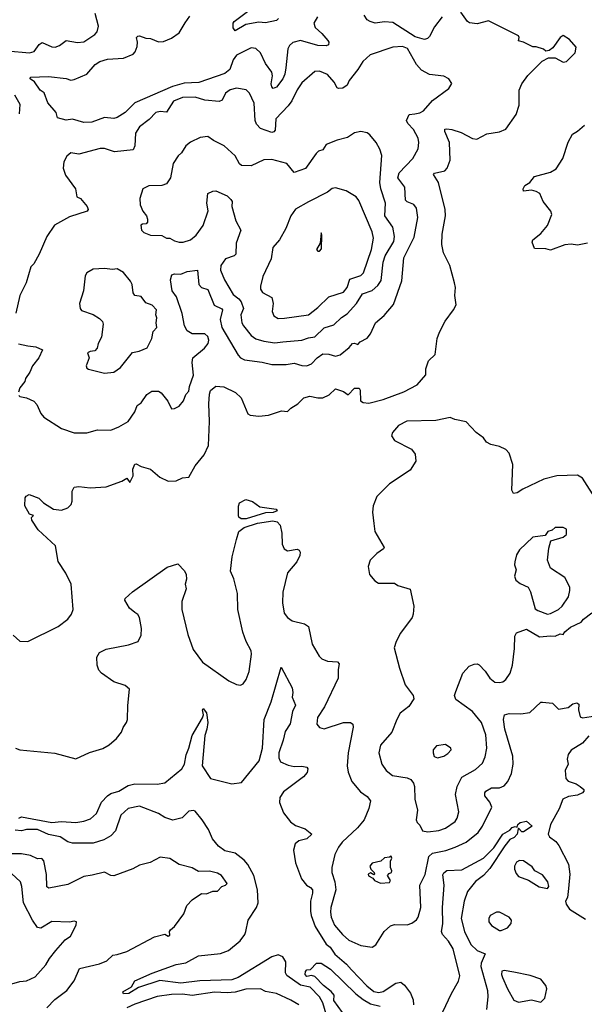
# Model space of a CAD drawing. Extents: x 1921360 to 2014538, y 768294 to 907744.
# Tile 175 of 256: x 1955753 to 1959297, y 807837 to 814017. Entities that reach past the tile are written whole.
import ezdxf

# ---------------------------------------------------------------- set-up
doc = ezdxf.new("R2010")
doc.units = 0

msp = doc.modelspace()

# ---------------------------------------------------------------- linework, layer by layer
at = {"layer": '0CON10XD'}
for points in [[(1955713, 810153), (1955755, 810116.2), (1955805, 810113.8), (1955995, 810208.2), (1956054.5, 810255), (1956077.5, 810285), (1956089.2, 810315), (1956076.9, 810475), (1956043.4, 810543.4), (1955995.6, 810615.6), (1955978, 810715), (1955870, 810815), (1955830, 810875), (1955828.3, 810891.7), (1955840, 810905), (1955814.1, 810914.1), (1955786.2, 810965), (1955787.5, 811015), (1955793.6, 811026.4), (1955813.6, 811036.4), (1955873.6, 811013.6), (1955903.3, 810985), (1955965, 810943.8), (1956015, 810938), (1956055, 810953.3), (1956076.7, 810975), (1956083.3, 810995), (1956081.7, 811058.3), (1956095, 811082.5), (1956123.6, 811086.4), (1956195, 811078.8), (1956295, 811084), (1956395, 811120), (1956425, 811140), (1956445, 811112.5), (1956465.4, 811154.6), (1956464.1, 811195.9), (1956475, 811226.7), (1956485, 811228.8), (1956515, 811212.5), (1956575, 811195.8), (1956633.8, 811145), (1956685, 811120.8), (1956735, 811122.5), (1956775, 811142), (1956815, 811146.2), (1956855, 811216.2), (1956911.4, 811285), (1956938.1, 811345), (1956944.2, 811495.8), (1956939.6, 811605), (1956943.5, 811666.5), (1956951.2, 811688.8), (1956985, 811716.9), (1957035, 811711.5), (1957106.9, 811676.9), (1957142.8, 811642.8), (1957185, 811543.3), (1957200, 811535), (1957255, 811528), (1957315, 811534.3), (1957397.1, 811562.9), (1957435, 811558.1), (1957455, 811579.2), (1957498.8, 811605), (1957537, 811643), (1957575, 811654.4), (1957625, 811642.9), (1957655.7, 811644.3), (1957695, 811662), (1957735, 811700), (1957785, 811683.3), (1957815, 811663.3), (1957855, 811703.8), (1957883.6, 811703.6), (1957891.2, 811691.2), (1957893.3, 811625), (1957910, 811615), (1957945, 811610.8), (1958035, 811632.9), (1958165, 811681.2), (1958247.5, 811725), (1958301.7, 811788.3), (1958303.3, 811825), (1958320, 811875), (1958360, 811915), (1958373.8, 812015), (1958388.8, 812055), (1958423.8, 812125), (1958476.7, 812195), (1958493, 812227), (1958483.8, 812285), (1958488, 812335), (1958482.5, 812365), (1958452.5, 812475), (1958413.4, 812553.4), (1958401.9, 812605), (1958405, 812670), (1958426.7, 812785), (1958424.4, 812825), (1958382.9, 812995), (1958350.8, 813045), (1958356, 813054), (1958421.7, 813068.3), (1958435.7, 813084.3), (1958455.8, 813135), (1958451.4, 813245), (1958421.4, 813315), (1958421.2, 813328.8), (1958435, 813332.5), (1958465, 813327.5), (1958525, 813308.1), (1958595, 813271.2), (1958623, 813267), (1958685, 813301.2), (1958765, 813313.8), (1958805, 813330), (1958868.8, 813421.2), (1958888.8, 813481.2), (1958889.2, 813575), (1958905.8, 813615), (1958943.2, 813666.8), (1959033.6, 813756.4), (1959073, 813777), (1959115, 813777.5), (1959165, 813749.2), (1959185, 813754), (1959240.7, 813809.3), (1959246.7, 813845), (1959205, 813892.5), (1959165, 813916.7), (1959146.1, 813903.9), (1959099.3, 813840.7), (1959077, 813823), (1959055, 813820), (1959041.7, 813831.7), (1958995, 813846.7), (1958975, 813846.7), (1958915.8, 813875.8), (1958884, 813884), (1958888.8, 813905), (1958885, 813916.2), (1958695, 814009.4), (1958625, 813991.4), (1958577, 813997), (1958564, 814005), (1958523, 814063)], [(1957377.5, 814025), (1957365, 814012.5), (1957295, 813996.7), (1957255, 814001.2), (1957173.5, 813986.5), (1957105, 813947.5), (1957092.5, 813965), (1957093.8, 813995), (1957100, 814005), (1957199.3, 814080.7)], [(1955675, 813820.6), (1955815, 813807.8), (1955845, 813817.5), (1955875, 813861.9), (1955895, 813873.5), (1955955, 813846.9), (1955975, 813844.5), (1956002, 813855), (1956045, 813885.6), (1956115, 813874.4), (1956155, 813877.5), (1956225, 813924.3), (1956238.9, 813941.1), (1956248.2, 813975), (1956227.7, 814055)], [(1957622.2, 814035), (1957599.1, 813995), (1957607.1, 813967.1), (1957649.7, 813929.7), (1957687.5, 813885), (1957694.2, 813875), (1957690.6, 813859.4), (1957676.9, 813853.1), (1957624.7, 813855.3), (1957515, 813885.3), (1957467.3, 813872.7), (1957445.6, 813855), (1957435.3, 813834.7), (1957422.9, 813715), (1957417.1, 813675), (1957405, 813645.4), (1957365, 813592.5), (1957345, 813584.3), (1957335.4, 813595.4), (1957331.4, 813615), (1957339.5, 813665), (1957335, 813686.9), (1957295, 813742.2), (1957265, 813808.8), (1957235, 813835.3), (1957205, 813840.9), (1957113.8, 813795), (1957092.2, 813765), (1957073.1, 813705), (1957041.7, 813678.3), (1956878.1, 813621.9), (1956785, 813617.3), (1956712.9, 813597.1), (1956475, 813494.2), (1956414.5, 813435), (1956365, 813402.2), (1956345, 813395.7), (1956285, 813403.2), (1956205, 813373.2), (1956155, 813370.5), (1956085, 813393.2), (1956045, 813386.4), (1955991.1, 813401.1), (1955981.4, 813435), (1955930, 813495), (1955907.1, 813557.1), (1955882.5, 813575), (1955846.5, 813626.5), (1955818.8, 813645), (1955821.2, 813655), (1955935, 813659.6), (1956045, 813648.1), (1956075, 813637.9), (1956095, 813642.1), (1956175, 813674.6), (1956227.3, 813735), (1956255.8, 813755), (1956305, 813768.6), (1956405, 813774.7), (1956465, 813800.9), (1956477.9, 813815), (1956491.1, 813848.9), (1956492.8, 813875), (1956486, 813905), (1956495, 813914), (1956505, 813915.5), (1956545, 813900), (1956575, 813898.2), (1956625, 813877.5), (1956655, 813879.6), (1956705, 813900.8), (1956754.4, 813935), (1956792.5, 813997.5), (1956821.1, 814038.9)], [(1958405, 814034), (1958357.4, 813972.6), (1958325, 813910.8), (1958312, 813898), (1958295, 813893.3), (1958235, 813908), (1958095, 814000), (1958043.4, 814003.4), (1957985, 813994.5), (1957952, 814005), (1957935, 814015.8), (1957914.7, 814044.7)], [(1956095, 811423.1), (1956175, 811424.2), (1956242.3, 811442.3), (1956325, 811441.4), (1956375, 811460.6), (1956435, 811495.4), (1956475.6, 811555), (1956491.2, 811595), (1956515, 811611.2), (1956552, 811665), (1956582.5, 811685), (1956625, 811685.6), (1956642, 811675), (1956683.2, 811623.2), (1956705, 811573.8), (1956725, 811576.7), (1956755, 811592), (1956780.8, 811625), (1956795.8, 811664.2), (1956815.5, 811684.5), (1956820, 811715), (1956844.4, 811785), (1956835.8, 811865.8), (1956839.2, 811895), (1956912.3, 811955), (1956935.9, 811985), (1956940.5, 812005), (1956935, 812027.8), (1956916, 812046), (1956835, 812046.1), (1956803.6, 812063.6), (1956788.2, 812095), (1956773, 812173), (1956737.3, 812277.3), (1956710.7, 812315), (1956700.4, 812385), (1956708, 812415), (1956725, 812421.9), (1956765, 812419.4), (1956805, 812435.5), (1956870, 812445), (1956876.8, 812355), (1956895, 812336.4), (1956935, 812322.5), (1956974.7, 812225), (1957022.8, 812202.8), (1957026.5, 812195), (1957011.1, 812135), (1957022.7, 812085), (1957125, 811910.6), (1957139.2, 811895), (1957165, 811882.5), (1957275, 811868.2), (1957335, 811853.5), (1957425, 811851.9), (1957475, 811860.5), (1957525, 811845.5), (1957555, 811843.5), (1957585, 811857.5), (1957620.9, 811895), (1957655, 811918.8), (1957693, 811917), (1957735, 811905.6), (1957765, 811913.5), (1957820.7, 811959.2), (1957841.9, 811985), (1957855, 811987.1), (1957875, 811979.2), (1957890, 811995), (1957935, 812017.1), (1957954.4, 812045), (1957985.5, 812114.5), (1958040.7, 812159.3), (1958100.3, 812229.7), (1958151.9, 812378.1), (1958165, 812521.2), (1958228.9, 812651.1), (1958251.8, 812775), (1958244.7, 812834.7), (1958227.5, 812857.5), (1958185, 812873.5), (1958175.6, 812885), (1958170, 812965), (1958126.4, 813025), (1958135.5, 813055), (1958221.8, 813145), (1958253.7, 813206.3), (1958258.9, 813245), (1958253.7, 813273.7), (1958225, 813327.1), (1958190, 813365), (1958180.6, 813385), (1958198.3, 813421.7), (1958233.2, 813426.8), (1958265, 813431.8), (1958288.6, 813445), (1958345, 813508.6), (1958446.7, 813585), (1958466.4, 813616.4), (1958446.7, 813645), (1958415, 813661.2), (1958325, 813673.3), (1958275, 813700), (1958244.8, 813734.8), (1958187.3, 813835), (1958155, 813848.4), (1958095, 813844), (1957953.1, 813796.9), (1957906.2, 813755), (1957875, 813703.3), (1957821.4, 813635), (1957809.2, 813605), (1957782.4, 813587.6), (1957755, 813584.3), (1957745, 813590), (1957726.9, 813625), (1957685, 813673.1), (1957635, 813692.9), (1957605, 813692), (1957525, 813620.8), (1957495, 813575.8), (1957462.3, 813507.7), (1957437.8, 813475), (1957361.9, 813395), (1957357.3, 813322.7), (1957348.1, 813311.9), (1957335, 813309.2), (1957265, 813334.5), (1957240.3, 813360.3), (1957230.3, 813385), (1957225, 813492), (1957195.5, 813555), (1957175, 813577.1), (1957115, 813587.7), (1957073.6, 813576.3), (1957044.6, 813555.4), (1957025, 813512.5), (1957005, 813503.1), (1956915, 813512.5), (1956855, 813530.3), (1956775, 813528.8), (1956719.1, 813505), (1956675, 813436.5), (1956635, 813441.1), (1956607.1, 813435), (1956565, 813390), (1956504.3, 813345), (1956480.6, 813305), (1956476.4, 813225), (1956465, 813200), (1956348.3, 813188.3), (1956285, 813208.6), (1956257.5, 813207.5), (1956125, 813172.9), (1956075, 813180), (1956049.6, 813160.4), (1956029.6, 813125), (1956025.5, 813085.5), (1956040.7, 813040.7), (1956104, 812955), (1956112.5, 812905), (1956135, 812893.8), (1956177.5, 812845), (1956183.8, 812825), (1956175.8, 812814.2), (1956065, 812778.6), (1955972.4, 812727.6), (1955923, 812657), (1955876.2, 812545), (1955841.2, 812485), (1955822.5, 812465), (1955793.8, 812365), (1955754.2, 812285.8), (1955728.6, 812175)], [(1955751.2, 813425), (1955756.2, 813483.8), (1955722.9, 813542.9)], [(1959317.5, 812615), (1959255, 812602), (1959215, 812607.5), (1959175, 812604.2), (1959085, 812571.2), (1959055, 812578), (1958985, 812580), (1958970.7, 812620.7), (1958973.3, 812635), (1959023.8, 812675), (1959065.8, 812724.2), (1959092.5, 812795), (1959087.5, 812815), (1959038.8, 812875), (1959018.8, 812925), (1958995, 812939.2), (1958965, 812946.2), (1958915, 812940), (1958913.3, 812955), (1958923.3, 812975), (1958956.1, 812993.9), (1958985, 813032), (1959085, 813058.8), (1959119.7, 813080.3), (1959162, 813145), (1959195, 813247.5), (1959222.3, 813297.7), (1959255, 813316.7), (1959297.5, 813355)], [(1957355, 811989.2), (1957405, 811994.7), (1957525, 812005.3), (1957565, 812020.9), (1957605, 812025.7), (1957665, 812083.6), (1957725, 812101.5), (1957773.2, 812146.8), (1957809.4, 812170.6), (1957866.7, 812235), (1957905, 812295.4), (1957965, 812317.6), (1958001.3, 812348.7), (1958021.2, 812378.8), (1958035.3, 812494.7), (1958046.9, 812535), (1958101.9, 812625), (1958106.6, 812655), (1958094.6, 812715), (1958045.9, 812785), (1958048.4, 812865), (1958020, 812955), (1958013.6, 812995), (1958025.6, 813165), (1958014.5, 813204.5), (1957990.8, 813245), (1957951.2, 813295), (1957935, 813306), (1957894.1, 813314.1), (1957855, 813307.5), (1957811.7, 813278.3), (1957745, 813260.6), (1957677.7, 813232.3), (1957655, 813200.8), (1957629.1, 813190.9), (1957615, 813177.5), (1957547.1, 813082.9), (1957475, 813058.6), (1957430, 813115), (1957335, 813138.6), (1957285, 813136.9), (1957205, 813100), (1957145, 813102), (1957131.9, 813111.9), (1957105, 813161.2), (1957036.2, 813225), (1956968.8, 813258.8), (1956935, 813283.8), (1956885, 813276.7), (1956825, 813248.8), (1956795, 813224), (1956769.4, 813180.6), (1956748.3, 813161.7), (1956715.8, 813115), (1956700, 813025), (1956675, 812986.2), (1956645, 812975.8), (1956563.9, 812973.9), (1956526.2, 812955), (1956506.2, 812895), (1956509.5, 812855), (1956525.9, 812815.9), (1956550, 812785), (1956556.1, 812763.9), (1956556.2, 812745), (1956547.5, 812735), (1956525, 812734.2), (1956513.8, 812726.2), (1956517.8, 812695), (1956531.5, 812681.5), (1956575, 812664.2), (1956645, 812661.9), (1956675, 812646.2), (1956695, 812645.7), (1956725, 812629.2), (1956755, 812621.4), (1956778.7, 812621.3), (1956825, 812635.7), (1956860.5, 812665), (1956905, 812724.2), (1956936, 812816), (1956928, 812865), (1956935, 812926.7), (1956965, 812941.2), (1956985, 812942), (1957055, 812912.2), (1957079.2, 812889.2), (1957087.8, 812875), (1957084.5, 812845), (1957110.6, 812755), (1957142.2, 812695), (1957111.8, 812615), (1957110.5, 812545), (1957100, 812535), (1957044.7, 812515.3), (1957015.4, 812475), (1957013.3, 812445), (1957039.2, 812385), (1957092.3, 812292.3), (1957129.6, 812265), (1957143.2, 812245), (1957157.5, 812205), (1957141.8, 812165), (1957147.6, 812115), (1957156.9, 812095), (1957205.5, 812035), (1957235, 812013.1), (1957285, 811998.4), (1957355, 811989.2)], [(1957375, 812140.5), (1957415, 812143.6), (1957565, 812164.6), (1957625, 812210), (1957692.6, 812277.4), (1957785, 812305.6), (1957808.2, 812335), (1957825, 812387.8), (1957895, 812411.2), (1957911.3, 812428.7), (1957961.8, 812575), (1957973.2, 812645), (1957965.4, 812685), (1957880.9, 812880.9), (1957865.4, 812905.4), (1957802.6, 812942.6), (1957735, 812960.5), (1957715, 812956.7), (1957685, 812933.3), (1957565, 812874.4), (1957485, 812826.9), (1957455.6, 812785), (1957424.5, 812705.5), (1957384.6, 812635.4), (1957342.4, 812587.6), (1957330.6, 812515), (1957279.4, 812405), (1957264.5, 812345), (1957265.5, 812325), (1957276.9, 812305), (1957335, 812273.3), (1957343.6, 812235), (1957337.5, 812185), (1957348.6, 812158.6), (1957375, 812140.5)], [(1957635, 812563.1), (1957647.8, 812577.8), (1957650, 812665), (1957645, 812680), (1957640, 812615), (1957616.2, 812575), (1957624.5, 812564.5), (1957635, 812563.1)], [(1956285, 811798.8), (1956345, 811804), (1956385, 811833.8), (1956461.1, 811928.9), (1956502.8, 811937.2), (1956552.9, 811957.1), (1956582.7, 812015), (1956590.4, 812059.6), (1956614.6, 812085.4), (1956609.1, 812115), (1956613.8, 812145), (1956606.9, 812165), (1956611.9, 812195), (1956585, 812225.8), (1956545, 812240), (1956515, 812280), (1956475, 812286.2), (1956465, 812303.3), (1956458.7, 812355), (1956448.2, 812375), (1956405, 812430), (1956365, 812452.9), (1956335, 812449.2), (1956285, 812456), (1956215, 812450), (1956175, 812427.5), (1956165, 812410), (1956153.3, 812315), (1956127.5, 812235), (1956132.5, 812205), (1956141.7, 812191.7), (1956215, 812166), (1956255, 812142), (1956272.7, 812122.7), (1956277.5, 812105), (1956265.7, 812024.3), (1956245.8, 811985), (1956238.6, 811955), (1956225, 811937.5), (1956195, 811934.2), (1956178.8, 811925), (1956190, 811895), (1956170, 811845), (1956175, 811830), (1956185, 811822.5), (1956285, 811798.8)], [(1955745, 811983.3), (1955805, 811970.6), (1955855, 811964.4), (1955896.7, 811945), (1955874.1, 811895), (1955833.6, 811845), (1955817.7, 811805), (1955789.5, 811765), (1955784.4, 811745.6), (1955754.5, 811705.5), (1955745, 811680)], [(1955747.9, 811657.9), (1955755, 811650.8), (1955795, 811644.3), (1955842.2, 811622.2), (1955861.5, 811601.5), (1955886, 811545), (1955905, 811522), (1956015, 811452), (1956095, 811423.1)], [(1959376.9, 810995), (1959285, 811140), (1959255, 811158.8), (1959123.6, 811153.6), (1959042, 811132), (1958910.5, 811069.5), (1958875, 811046.7), (1958853, 811043), (1958841.2, 811065), (1958848.8, 811225), (1958825, 811296.7), (1958805, 811318.8), (1958765, 811338.8), (1958711.2, 811351.2), (1958684.2, 811364.2), (1958665, 811392.5), (1958617.5, 811425), (1958555, 811492.5), (1958485, 811507.5), (1958455, 811520), (1958365, 811501.2), (1958183, 811497), (1958130.3, 811469.7), (1958093.3, 811425), (1958087.5, 811405), (1958106.4, 811376.4), (1958211.7, 811321.7), (1958235, 811290), (1958240, 811245), (1958205, 811190), (1958075, 811104), (1957995.6, 811024.4), (1957970.8, 810965), (1957968.6, 810925), (1957976, 810855), (1957982.5, 810805), (1958041.2, 810705), (1958036.7, 810695), (1957994.4, 810665.6), (1957954, 810625), (1957940, 810585), (1957948, 810535), (1957983.3, 810495), (1958005, 810481.2), (1958105, 810480), (1958126.1, 810466.1), (1958203.3, 810443.3), (1958226.2, 810335), (1958223.3, 810285), (1958216.2, 810265), (1958143, 810167), (1958116, 810115), (1958104.4, 810075), (1958137.3, 809947.3), (1958172.7, 809842.7), (1958223.3, 809775), (1958226.2, 809755), (1958195, 809706.2), (1958141.9, 809665), (1958119.4, 809625), (1958088.1, 809545), (1958017.3, 809462.7), (1958007.1, 809415), (1958025.5, 809345), (1958053.1, 809305), (1958093.6, 809273.6), (1958185, 809258.5), (1958207.3, 809247.3), (1958225, 809226), (1958231.1, 809205), (1958234.3, 809125.7), (1958249.5, 809055), (1958241.4, 808995), (1958248.3, 808978.3), (1958265, 808962.5), (1958281.2, 808925), (1958315, 808919.5), (1958385, 808927.5), (1958425, 808943.1), (1958486.4, 808985), (1958499.7, 809005), (1958508.8, 809045), (1958489.3, 809155), (1958498.4, 809205), (1958527.6, 809262.4), (1958615, 809310.4), (1958658.5, 809351.5), (1958675, 809390), (1958685.5, 809445), (1958679.2, 809529.2), (1958652.7, 809605), (1958595, 809674.3), (1958490.7, 809750.7), (1958482.9, 809775), (1958491.2, 809801.2), (1958533.7, 809916.3), (1958575, 809959.2), (1958605, 809972.5), (1958625, 809974), (1958637.9, 809967.9), (1958675, 809928.8), (1958705, 809884), (1958735, 809860), (1958765, 809856.2), (1958785, 809861.2), (1958805, 809876.2), (1958831.4, 809915), (1958846.9, 809965), (1958859.6, 810070.4), (1958861.5, 810148.5), (1958871.3, 810168.7), (1958935, 810191.4), (1959015, 810142.5), (1959085, 810150.6), (1959115, 810146.7), (1959145, 810161.4), (1959165, 810157.5), (1959173.8, 810175), (1959211.2, 810205), (1959277.5, 810235), (1959291.2, 810255), (1959343.8, 810295)], [(1957175, 810883.8), (1957143.3, 810885), (1957128, 810895), (1957125.8, 810905), (1957126.4, 810963.6), (1957133.3, 810985), (1957173.6, 811006.4), (1957215, 810993.3), (1957260.3, 810960.3), (1957363.3, 810945), (1957369.2, 810935), (1957345, 810923.5), (1957295, 810921.9), (1957175, 810883.8)], [(1955727.5, 809445), (1955755, 809433.8), (1955973.6, 809413.6), (1956105, 809377.5), (1956192.3, 809417.7), (1956275, 809442), (1956315, 809466.7), (1956360, 809505), (1956392.5, 809545), (1956403.3, 809575), (1956423.3, 809605), (1956430, 809625), (1956431.7, 809711.7), (1956443.3, 809815), (1956415, 809838.8), (1956345, 809862), (1956266, 809915), (1956249.2, 809935), (1956238.6, 809965), (1956238.1, 810015), (1956255, 810044.2), (1956295, 810066.7), (1956436.8, 810093.2), (1956496.2, 810115), (1956515.6, 810154.4), (1956518.6, 810195), (1956505.8, 810265.8), (1956495, 810283.3), (1956475.9, 810295.9), (1956442.7, 810322.7), (1956414.1, 810374.1), (1956416.2, 810385), (1956461.9, 810425), (1956679.3, 810580.7), (1956745, 810602.5), (1956788.3, 810558.3), (1956798.8, 810535), (1956800, 810505), (1956791.2, 810475), (1956798, 810445), (1956771.4, 810365), (1956770.8, 810315), (1956808, 810158), (1956841.9, 810065), (1956900.8, 809985), (1957065, 809867.1), (1957115, 809844.2), (1957138.8, 809841.2), (1957155, 809848), (1957175, 809876.7), (1957192.9, 809925), (1957207.9, 810035), (1957205, 810056.2), (1957174.2, 810114.2), (1957152.9, 810172.9), (1957122.3, 810315), (1957120, 810415), (1957097, 810507), (1957076.7, 810555), (1957087.5, 810645), (1957114.4, 810755), (1957129.2, 810805), (1957161.1, 810828.9), (1957245, 810857.8), (1957342.1, 810872.1), (1957370, 810865), (1957388.6, 810845), (1957398.6, 810795), (1957400.8, 810725), (1957413.8, 810695), (1957435, 810682.5), (1957495, 810693.8), (1957507.7, 810687.7), (1957513.9, 810673.9), (1957512, 810655), (1957492.5, 810615), (1957434.2, 810545), (1957404.3, 810424.3), (1957402.3, 810357.7), (1957412.7, 810292.7), (1957433.3, 810265), (1957462.5, 810245), (1957540, 810225), (1957565, 810207.5), (1957588.5, 810098.5), (1957632.7, 810022.7), (1957650, 810005), (1957685, 809990), (1957747, 809987), (1957758.8, 809975), (1957751.7, 809938.3), (1957751.4, 809885), (1957665.5, 809704.5), (1957622, 809638), (1957619.2, 809595), (1957634.5, 809574.5), (1957665, 809566.9), (1957785, 809605.6), (1957830, 809605), (1957845, 809596.2), (1957846.7, 809576.7), (1957814.5, 809415), (1957808.6, 809335), (1957814.3, 809295), (1957838, 809235), (1957891.3, 809171.3), (1957935, 809142), (1957955.8, 809115), (1957944.4, 809065.6), (1957915.6, 808995), (1957873.1, 808945), (1957777.1, 808855), (1957755, 808822.5)], [(1959065, 810285.4), (1959085, 810290.4), (1959135, 810314.7), (1959158, 810335), (1959197.1, 810395), (1959206.2, 810433.8), (1959206.1, 810456.1), (1959175.8, 810515), (1959085.8, 810575), (1959065.6, 810625), (1959075, 810700), (1959087.5, 810745), (1959165, 810770), (1959185.8, 810785), (1959185, 810820), (1959165, 810830), (1959115, 810830), (1959095, 810812.5), (1959067.5, 810805), (1959051.2, 810778.8), (1958975, 810768.8), (1958890.9, 810689.1), (1958872.2, 810657.8), (1958860, 810615), (1958859.4, 810595), (1958869.2, 810565), (1958859.2, 810525), (1958868.3, 810498.3), (1958895, 810478), (1958945.4, 810455.4), (1958960, 810425), (1958989.6, 810319.6), (1959005, 810308.2), (1959065, 810285.4)], [(1955747.5, 809005), (1955765, 809013.3), (1955955, 808977.5), (1956015.8, 808984.2), (1956105, 808978.6), (1956155, 808986.7), (1956197.9, 809002.1), (1956235, 809034.2), (1956267.1, 809105), (1956303.7, 809146.3), (1956325, 809160.4), (1956375.6, 809174.4), (1956435, 809210), (1956475, 809221.8), (1956615, 809219.6), (1956665, 809227.3), (1956770, 809315), (1956787.6, 809345), (1956797.5, 809402.5), (1956815.3, 809445), (1956835, 809524.4), (1956901.5, 809635), (1956906, 809655), (1956900, 809685), (1956905, 809693.3), (1956925, 809666.7), (1956933.2, 809605), (1956928.5, 809565), (1956915.5, 809525), (1956899.5, 809335), (1956950.6, 809255), (1957000.9, 809240.9), (1957085, 809221.9), (1957145, 809229.2), (1957256.2, 809365), (1957276.2, 809445), (1957286.6, 809625), (1957330.8, 809735), (1957395, 809953.3), (1957463.1, 809823.1), (1957468.2, 809795), (1957463.9, 809763.9), (1957484, 809715), (1957466.1, 809675), (1957451.6, 809598.4), (1957420.1, 809549.9), (1957407.8, 809495), (1957378.8, 809415), (1957378.7, 809385), (1957390.1, 809360.1), (1957437.9, 809337.9), (1957475, 809330), (1957525, 809331.5)], [(1957755, 808822.5), (1957732, 808778), (1957712.5, 808695), (1957712.7, 808665), (1957730.8, 808605), (1957737.3, 808555), (1957705.4, 808444.6), (1957703.1, 808415), (1957708.9, 808385), (1957728.9, 808335), (1957779.4, 808275), (1957819.3, 808239.3), (1957895, 808206.5), (1957965, 808196.7), (1957989.3, 808210.7), (1958040.6, 808295), (1958080.6, 808329.4), (1958105, 808338.6), (1958185, 808335.8), (1958215, 808346), (1958243, 808367), (1958254.2, 808385), (1958270, 808445), (1958265.4, 808584.6), (1958297.9, 808652.1), (1958320.7, 808765), (1958344.4, 808785.6), (1958427.4, 808802.6), (1958487.4, 808822.6), (1958555.4, 808854.6), (1958630.6, 808915), (1958657.8, 808955), (1958716, 809075), (1958704, 809105), (1958672.5, 809145), (1958671.9, 809165), (1958678.6, 809175), (1958715, 809196.2), (1958764.5, 809195.5), (1958795, 809207.5), (1958816.7, 809235), (1958840.4, 809285), (1958850.8, 809345), (1958847.6, 809395), (1958798.1, 809565), (1958790.4, 809625), (1958796.4, 809653.6), (1958825, 809661.5), (1958899.3, 809660.7), (1958955, 809669.4), (1959025, 809732.5), (1959035, 809733.8), (1959097.5, 809727.5), (1959135, 809690), (1959195, 809700.8), (1959225, 809723.3), (1959249.3, 809729.3), (1959261.7, 809721.7), (1959260, 809685), (1959270.6, 809640.6), (1959285, 809635.8), (1959368.2, 809648.2)], [(1959325, 809522), (1959285, 809476), (1959215, 809432.3), (1959195.3, 809405), (1959189.7, 809375), (1959196.2, 809345), (1959176, 809305), (1959181.2, 809255), (1959195, 809238.2), (1959245, 809220.9), (1959271.4, 809205), (1959294, 809185), (1959294, 809175), (1959285.5, 809164.5), (1959255, 809148.9), (1959197.5, 809142.5), (1959163.3, 809125), (1959139.2, 809065), (1959084.3, 808965), (1959071.2, 808905), (1959078.3, 808888.3), (1959118.7, 808858.7), (1959137.1, 808835), (1959197.3, 808717.3), (1959205.7, 808655), (1959198.8, 808565), (1959191.7, 808508.3), (1959180, 808485), (1959182.5, 808465), (1959203.9, 808433.9), (1959305, 808371.2)], [(1958375, 809384.3), (1958415, 809394.6), (1958439.6, 809410.4), (1958461.2, 809435), (1958458.8, 809445), (1958425, 809468.6), (1958369.5, 809460.5), (1958348.8, 809435), (1958348, 809415), (1958355, 809393.3), (1958375, 809384.3)], [(1957525, 809331.5), (1957556.2, 809325), (1957560.8, 809315), (1957557.5, 809292.5), (1957534.6, 809265.4), (1957408.3, 809171.7), (1957385.7, 809135), (1957384.5, 809104.5), (1957409.8, 809039.8), (1957453, 808983), (1957485, 808960.5), (1957545, 808938.9), (1957585.8, 808905.8), (1957555, 808876.5), (1957505, 808863.1), (1957482.9, 808845), (1957472.1, 808805), (1957484.7, 808725), (1957521.5, 808625), (1957553.3, 808585), (1957579.4, 808569.4), (1957590.8, 808555), (1957592, 808535), (1957577.7, 808485), (1957578.5, 808421.5), (1957581.8, 808395), (1957608.1, 808325), (1957675.8, 808215.8), (1957701.4, 808195), (1957731.8, 808151.8), (1957805, 808088.9), (1957835, 808054.6), (1957932.4, 807952.4), (1957975, 807917.7), (1958007.7, 807912.3), (1958035, 807917.9), (1958115, 807969.6), (1958145, 807975.9), (1958167.6, 807957.6), (1958206.6, 807906.6), (1958223.6, 807866.4), (1958224.5, 807834.5)], [(1957676.2, 807776.2), (1957656.6, 807846.6), (1957635.3, 807885), (1957575.9, 807945), (1957515, 807958.5), (1957429, 808019), (1957421.2, 808035), (1957423.1, 808103.1), (1957405, 808134.5), (1957375, 808147.5), (1957335, 808136.2), (1957125, 808005.6), (1957085, 807991.1), (1956884.8, 807985.2), (1956765, 807969.3), (1956633, 807987), (1956498, 807942), (1956438.8, 807905), (1956405, 807903.1), (1956401.2, 807915), (1956455, 807948), (1956476, 807985), (1956585, 808032.2), (1956735, 808087.5), (1956795, 808097.2), (1956875, 808141.8), (1957013.6, 808156.4), (1957064.5, 808175.5), (1957137.5, 808235), (1957165.8, 808275), (1957172.9, 808295), (1957187.1, 808365), (1957239.2, 808445), (1957250.6, 808475), (1957245.8, 808555), (1957222.5, 808645), (1957185, 808714.6), (1957162.8, 808742.8), (1957105, 808785.3), (1957040.6, 808800.6), (1957000.3, 808830.3), (1956963.9, 808875), (1956937.5, 808935), (1956897.9, 808995), (1956855, 809048.6), (1956845, 809052.9), (1956815, 809048.6), (1956772.8, 809007.2), (1956715, 808992.1), (1956665, 809010.7), (1956624.4, 809035), (1956505, 809080.7), (1956435, 809065.3), (1956388.2, 809025), (1956355.4, 808925), (1956325.2, 808894.8), (1956281.4, 808868.6), (1956215, 808848.4), (1956085, 808848.5), (1956055, 808857.1), (1956007.6, 808887.6), (1955935, 808902.4), (1955865, 808934.1), (1955796.2, 808933.8), (1955765, 808926.2), (1955725, 808931.1)], [(1958409.8, 807790.2), (1958462.5, 807905), (1958507.2, 807982.8), (1958515.2, 808015), (1958474.3, 808185), (1958445, 808234.6), (1958407.5, 808275), (1958400.7, 808295), (1958408.2, 808341.8), (1958406.4, 808445), (1958418.4, 808585), (1958409.1, 808649.1), (1958415, 808662.9), (1958435, 808676.9), (1958528.5, 808681.5), (1958665, 808753.6), (1958730.2, 808819.8), (1958786.5, 808905), (1958830, 808930), (1958845, 808947.5), (1958863.6, 808953.6), (1958875, 808950), (1958880, 808965), (1958895, 808978.8), (1958935, 808987.5), (1958970, 808955), (1958915, 808919.2), (1958905, 808920), (1958885, 808942.5), (1958881.2, 808938.8), (1958876.2, 808905), (1958855.8, 808885), (1958828.7, 808871.3), (1958797.4, 808832.6), (1958705, 808689.1), (1958665, 808645.4), (1958615, 808608.9), (1958562.9, 808545), (1958543.9, 808485), (1958524.8, 808375), (1958544.8, 808294.8), (1958585, 808213.3), (1958625, 808174.6), (1958673.8, 808155), (1958648.8, 808095), (1958647.1, 808075), (1958689.2, 807925), (1958691.8, 807885), (1958684.1, 807805)], [(1955924.1, 807815), (1955973.2, 807866.8), (1956048.7, 807925), (1956095, 807985.6), (1956128.3, 808061.7), (1956255, 808090.4), (1956299.4, 808110.6), (1956338.8, 808145), (1956365, 808150), (1956425, 808167.8), (1956599.5, 808260.5), (1956665, 808276.7), (1956685, 808266), (1956695, 808271.2), (1956693.3, 808295), (1956698.8, 808305), (1956725.8, 808325), (1956784.2, 808405.8), (1956803, 808457), (1956836.1, 808493.9), (1956895, 808533.3), (1956925, 808530), (1956965, 808546.7), (1956995, 808547.5), (1957022.7, 808577.3), (1957045.9, 808584.1), (1957056.2, 808595), (1957018.8, 808645), (1956995, 808660), (1956945, 808673.8), (1956875, 808671.2), (1956835, 808693.8), (1956755, 808714), (1956695, 808753.1), (1956635, 808760), (1956572.1, 808727.9), (1956505, 808710.8), (1956462.8, 808687.2), (1956345, 808644.5), (1956325, 808645.7), (1956285, 808667.1), (1956208.3, 808648.3), (1956155, 808638.6), (1956055, 808589.1), (1955935.8, 808565.8), (1955924.3, 808575), (1955922.2, 808652.2), (1955905, 808737.5), (1955891.7, 808751.7), (1955865, 808751.2), (1955820.8, 808770.8), (1955765, 808780.7), (1955585, 808782.7)], [(1958018.3, 808598.3), (1958075, 808601.4), (1958080.6, 808615), (1958062.5, 808645), (1958071.2, 808658.8), (1958086.2, 808665), (1958088.8, 808675), (1958080, 808695), (1958080, 808735), (1958090, 808755), (1958085, 808767.5), (1958075, 808760), (1958043, 808757), (1958020, 808735), (1957965.9, 808724.1), (1957951.2, 808705), (1957956.7, 808685), (1957977.5, 808665), (1957980, 808655), (1957975, 808650), (1957955, 808662.5), (1957940, 808655), (1957943, 808643), (1957970, 808630), (1957980, 808615), (1958018.3, 808598.3)], [(1955675, 807957.8), (1955755, 807981.1), (1955796.3, 807983.7), (1955850.9, 808009.1), (1955917.5, 808085), (1955939.2, 808125), (1955980, 808175), (1956038.9, 808241.1), (1956071.2, 808265), (1956106.7, 808335), (1956110, 808355), (1956095, 808360), (1956065, 808353.3), (1955955, 808356.7), (1955885, 808315.8), (1955865, 808320), (1955833.2, 808365), (1955777.7, 808475), (1955766.9, 808576.9), (1955757.8, 808605), (1955675, 808683.4)], [(1959065, 808563.8), (1959073.6, 808576.4), (1959068.6, 808605), (1959035, 808650.8), (1958986, 808676), (1958970, 808700), (1958915, 808737.5), (1958890.3, 808739.7), (1958870.9, 808729.1), (1958858.9, 808705), (1958858.9, 808685), (1958868.7, 808658.7), (1958885, 808640), (1958946.8, 808616.8), (1959014.1, 808574.1), (1959065, 808563.8)], [(1958775, 808300.8), (1958815, 808318), (1958837.1, 808345), (1958840, 808365), (1958825, 808383.8), (1958765, 808416), (1958745, 808416), (1958706.7, 808395), (1958698, 808375), (1958698.8, 808355), (1958715, 808331.2), (1958765, 808300.8), (1958775, 808300.8)], [(1957780, 807785), (1957725, 807862.2), (1957726.9, 807895), (1957707.7, 807917.7), (1957660.2, 807955), (1957605, 808011.9), (1957585, 808017.2), (1957555, 808011.9), (1957544.5, 808025), (1957546.3, 808043.7), (1957555, 808054.2), (1957578, 808055), (1957616.2, 808095), (1957645, 808096.2), (1957705, 808057.9), (1957863, 807903), (1957908.2, 807868.2), (1957955, 807841.1), (1958015, 807824.7)], [(1959025, 807850), (1959048.8, 807875), (1959061.2, 807935), (1959055.8, 807955.8), (1959024.1, 807994.1), (1958957.9, 808017.9), (1958855, 808040), (1958795, 808050), (1958778.8, 808045), (1958776.9, 808025), (1958783.5, 808005), (1958815, 807934), (1958855, 807864.2), (1958885, 807850.6), (1958965, 807866), (1959025, 807850)], [(1957504.2, 807834.2), (1957455, 807863.2), (1957365, 807905.4), (1957295, 807918.5), (1957263.7, 807933.7), (1957172, 807932), (1957105, 807914.3), (1957055, 807908.8), (1956976.8, 807913.2), (1956835, 807892.5), (1956775, 807900.2), (1956705, 807899.7), (1956615.4, 807885.4), (1956475, 807838.2), (1956425.6, 807815)]]:
    msp.add_lwpolyline(points, dxfattribs=at)

doc.saveas('drawing.dxf')
